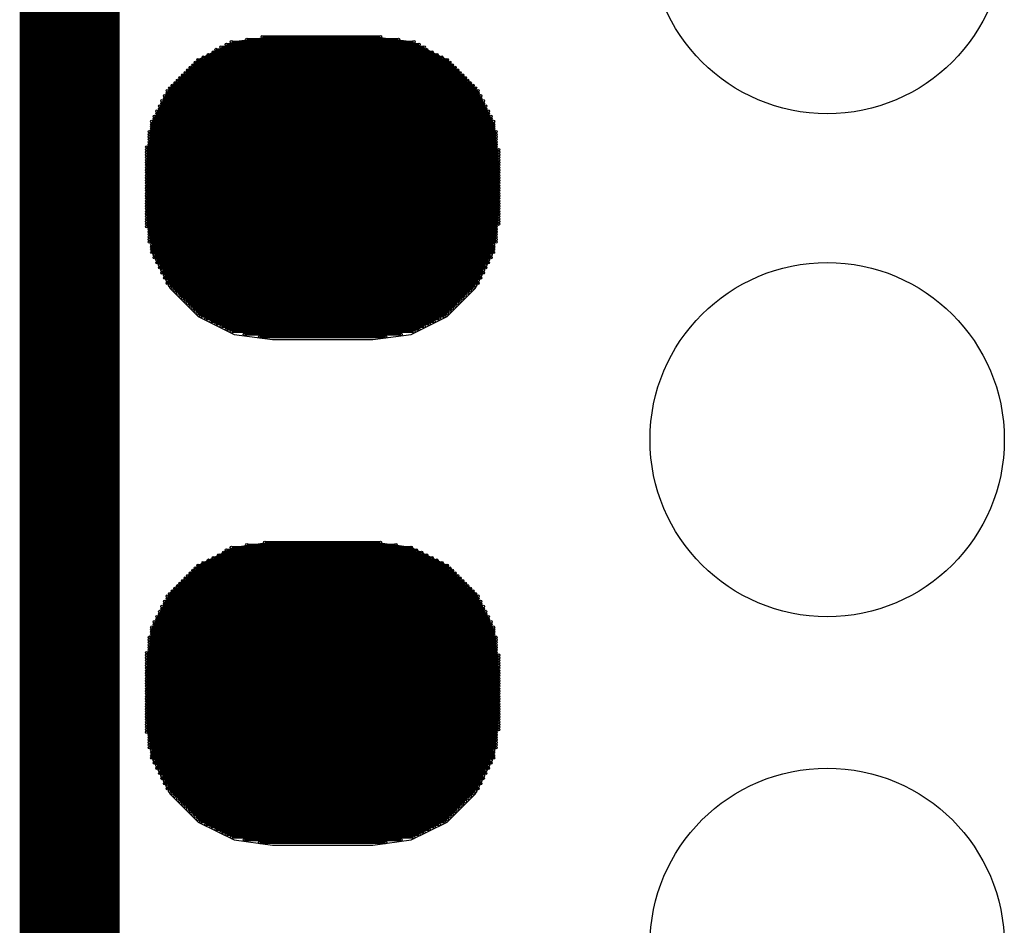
# Model space of a CAD drawing. Extents: x 0 to 126, y 0 to 22.
# Tile 14 of 60: x 10.547 to 11.521, y 10.558 to 11.455. Entities that reach past the tile are written whole.
import ezdxf

# ---------------------------------------------------------------- set-up
doc = ezdxf.new("R2010")
doc.units = 0
doc.layers.get('0').update_dxf_attribs({"linetype": 'CONTINUOUS'})
doc.layers.add('SEEEDSTUDIOXIAONRF52840V1_1_GTO', color=10, linetype='CONTINUOUS')
doc.layers.add('SEEEDSTUDIOXIAONRF52840V1_1_GTS', color=9, linetype='CONTINUOUS')

# ---------------------------------------------------------------- blocks, each defined once
blk = doc.blocks.new('ROUND_54')
blk.add_circle((0, 0), 0.17526)
blk = doc.blocks.new('ROUND_2')
blk.add_circle((0, 0), 0)
blk = doc.blocks.new('ROUND_1')
blk.add_circle((0, 0), 0.00127)

msp = doc.modelspace()

# ---------------------------------------------------------------- linework, layer by layer
at = {"layer": 'SEEEDSTUDIOXIAONRF52840V1_1_GTO', "const_width": 0.09906}
msp.add_lwpolyline([(10.59688, 6.03758), (10.59688, 13.03782)], dxfattribs=at)
at = {"layer": 'SEEEDSTUDIOXIAONRF52840V1_1_GTS'}
for points in [[(10.79754, 11.43762), (10.75944, 11.43254)], [(10.8966, 11.43762), (10.79754, 11.43762)], [(10.9347, 11.43254), (10.8966, 11.43762)], [(10.75944, 11.43254), (10.72388, 11.41476)], [(10.97026, 11.41476), (10.9347, 11.43254)], [(10.72388, 11.41476), (10.69594, 11.38682)], [(10.9982, 11.38682), (10.97026, 11.41476)], [(10.69594, 11.38682), (10.67816, 11.35126)], [(11.01598, 11.35126), (10.9982, 11.38682)], [(10.67816, 11.35126), (10.67308, 11.31316)], [(11.02106, 11.31316), (11.01598, 11.35126)], [(10.67308, 11.31316), (10.67308, 11.26236)], [(11.02106, 11.26236), (11.02106, 11.31316)], [(10.67308, 11.26236), (10.67816, 11.22426)], [(11.01598, 11.22426), (11.02106, 11.26236)], [(10.67816, 11.22426), (10.69594, 11.1887)], [(10.9982, 11.1887), (11.01598, 11.22426)], [(10.69594, 11.1887), (10.72388, 11.16076)], [(10.97026, 11.16076), (10.9982, 11.1887)], [(10.72388, 11.16076), (10.75944, 11.14298)], [(10.9347, 11.14298), (10.97026, 11.16076)], [(10.75944, 11.14298), (10.79754, 11.1379)], [(10.79754, 11.1379), (10.8966, 11.1379)], [(10.8966, 11.1379), (10.9347, 11.14298)], [(10.75944, 10.93216), (10.72388, 10.91438)], [(10.79754, 10.93724), (10.75944, 10.93216)], [(10.8966, 10.93724), (10.79754, 10.93724)], [(10.9347, 10.93216), (10.8966, 10.93724)], [(10.97026, 10.91438), (10.9347, 10.93216)], [(10.72388, 10.91438), (10.69594, 10.88644)], [(10.9982, 10.88644), (10.97026, 10.91438)], [(10.69594, 10.88644), (10.67816, 10.85088)], [(11.01598, 10.85088), (10.9982, 10.88644)], [(10.67816, 10.85088), (10.67308, 10.81278)], [(11.02106, 10.81278), (11.01598, 10.85088)], [(10.67308, 10.81278), (10.67308, 10.76198)], [(11.02106, 10.76198), (11.02106, 10.81278)], [(10.67308, 10.76198), (10.67816, 10.72388)], [(11.01598, 10.72388), (11.02106, 10.76198)], [(10.67816, 10.72388), (10.69594, 10.68832)], [(10.9982, 10.68832), (11.01598, 10.72388)], [(10.69594, 10.68832), (10.72388, 10.66038)], [(10.97026, 10.66038), (10.9982, 10.68832)], [(10.72388, 10.66038), (10.75944, 10.6426)], [(10.9347, 10.6426), (10.97026, 10.66038)], [(10.75944, 10.6426), (10.79754, 10.63752)], [(10.79754, 10.63752), (10.8966, 10.63752)], [(10.8966, 10.63752), (10.9347, 10.6426)]]:
    msp.add_lwpolyline(points, dxfattribs=at)
at = {"layer": 'SEEEDSTUDIOXIAONRF52840V1_1_GTS', "const_width": 0.00254}
for points in [[(10.922, 11.43508), (10.77214, 11.43508)], [(10.78738, 11.43762), (10.90422, 11.43762)], [(10.94994, 11.42492), (10.74166, 11.42492)], [(10.74674, 11.42746), (10.9474, 11.42746)], [(10.94232, 11.43), (10.75182, 11.43)], [(10.7569, 11.43254), (10.93724, 11.43254)], [(10.72896, 11.4173), (10.96518, 11.4173)], [(10.9601, 11.41984), (10.73404, 11.41984)], [(10.73912, 11.42238), (10.95502, 11.42238)], [(10.71626, 11.40714), (10.97788, 11.40714)], [(10.97534, 11.40968), (10.7188, 11.40968)], [(10.72134, 11.41222), (10.9728, 11.41222)], [(10.97026, 11.41476), (10.72388, 11.41476)], [(10.7061, 11.39698), (10.98804, 11.39698)], [(10.9855, 11.39952), (10.70864, 11.39952)], [(10.71118, 11.40206), (10.98296, 11.40206)], [(10.98042, 11.4046), (10.71372, 11.4046)], [(10.69594, 11.38682), (10.9982, 11.38682)], [(10.99566, 11.38936), (10.69848, 11.38936)], [(10.70102, 11.3919), (10.99312, 11.3919)], [(10.99058, 11.39444), (10.70356, 11.39444)], [(11.00328, 11.3792), (10.69086, 11.3792)], [(10.69086, 11.37666), (11.00328, 11.37666)], [(11.00074, 11.38428), (10.6934, 11.38428)], [(10.6934, 11.38174), (11.00074, 11.38174)], [(11.00836, 11.36904), (10.68578, 11.36904)], [(10.68578, 11.3665), (11.00836, 11.3665)], [(11.00582, 11.37412), (10.68832, 11.37412)], [(10.68832, 11.37158), (11.00582, 11.37158)], [(11.01344, 11.35888), (10.6807, 11.35888)], [(11.0109, 11.36396), (10.68324, 11.36396)], [(10.68324, 11.36142), (11.0109, 11.36142)], [(11.01598, 11.3538), (10.67816, 11.3538)], [(10.67816, 11.35126), (11.01598, 11.35126)], [(11.01598, 11.34872), (10.67816, 11.34872)], [(10.6807, 11.35634), (11.01344, 11.35634)], [(11.01852, 11.34364), (10.67562, 11.34364)], [(10.67562, 11.3411), (11.01852, 11.3411)], [(11.01852, 11.33856), (10.67562, 11.33856)], [(10.67816, 11.34618), (11.01598, 11.34618)], [(11.01852, 11.3284), (10.67308, 11.3284)], [(10.67562, 11.33602), (11.01852, 11.33602)], [(11.01852, 11.33348), (10.67562, 11.33348)], [(10.67562, 11.33094), (11.01852, 11.33094)], [(10.67308, 11.32586), (11.02106, 11.32586)], [(11.02106, 11.32332), (10.67308, 11.32332)], [(10.67308, 11.32078), (11.02106, 11.32078)], [(11.02106, 11.31824), (10.67308, 11.31824)], [(10.67308, 11.3157), (11.02106, 11.3157)], [(11.02106, 11.31316), (10.67308, 11.31316)], [(10.67308, 11.31062), (11.02106, 11.31062)], [(11.02106, 11.30808), (10.67308, 11.30808)], [(10.67308, 11.30554), (11.02106, 11.30554)], [(11.02106, 11.303), (10.67308, 11.303)], [(10.67308, 11.30046), (11.02106, 11.30046)], [(11.02106, 11.29792), (10.67308, 11.29792)], [(10.67308, 11.29538), (11.02106, 11.29538)], [(11.02106, 11.29284), (10.67308, 11.29284)], [(10.67308, 11.2903), (11.02106, 11.2903)], [(11.02106, 11.28776), (10.67308, 11.28776)], [(10.67308, 11.28522), (11.02106, 11.28522)], [(11.02106, 11.28268), (10.67308, 11.28268)], [(10.67308, 11.28014), (11.02106, 11.28014)], [(11.02106, 11.2776), (10.67308, 11.2776)], [(10.67308, 11.27506), (11.02106, 11.27506)], [(11.02106, 11.27252), (10.67308, 11.27252)], [(10.67308, 11.26998), (11.02106, 11.26998)], [(11.02106, 11.26744), (10.67308, 11.26744)], [(10.67308, 11.2649), (11.02106, 11.2649)], [(11.02106, 11.26236), (10.67308, 11.26236)], [(10.67308, 11.25982), (11.02106, 11.25982)], [(11.02106, 11.25728), (10.67308, 11.25728)], [(10.67308, 11.25474), (11.02106, 11.25474)], [(11.02106, 11.2522), (10.67308, 11.2522)], [(10.67308, 11.24966), (11.01852, 11.24966)], [(11.01852, 11.24712), (10.67562, 11.24712)], [(10.67562, 11.24458), (11.01852, 11.24458)], [(11.01852, 11.24204), (10.67562, 11.24204)], [(10.67562, 11.2395), (11.01852, 11.2395)], [(11.01852, 11.23696), (10.67562, 11.23696)], [(10.67562, 11.23442), (11.01852, 11.23442)], [(11.01598, 11.23188), (10.67816, 11.23188)], [(10.67816, 11.22934), (11.01598, 11.22934)], [(11.01598, 11.2268), (10.67816, 11.2268)], [(10.67816, 11.22426), (11.01598, 11.22426)], [(11.01344, 11.22172), (10.6807, 11.22172)], [(10.6807, 11.21918), (11.01344, 11.21918)], [(11.0109, 11.21664), (10.68324, 11.21664)], [(10.68324, 11.2141), (11.0109, 11.2141)], [(11.00836, 11.21156), (10.68578, 11.21156)], [(10.68578, 11.20902), (11.00836, 11.20902)], [(11.00582, 11.20648), (10.68832, 11.20648)], [(10.68832, 11.20394), (11.00582, 11.20394)], [(11.00328, 11.2014), (10.69086, 11.2014)], [(10.69086, 11.19886), (11.00328, 11.19886)], [(11.00074, 11.19632), (10.6934, 11.19632)], [(10.6934, 11.19378), (11.00074, 11.19378)], [(10.9982, 11.19124), (10.69594, 11.19124)], [(10.69848, 11.1887), (10.99566, 11.1887)], [(10.99312, 11.18616), (10.70102, 11.18616)], [(10.70356, 11.18362), (10.99058, 11.18362)], [(10.98804, 11.18108), (10.7061, 11.18108)], [(10.70864, 11.17854), (10.9855, 11.17854)], [(10.98296, 11.176), (10.71118, 11.176)], [(10.71372, 11.17346), (10.98042, 11.17346)], [(10.97788, 11.17092), (10.71626, 11.17092)], [(10.7188, 11.16838), (10.97534, 11.16838)], [(10.9728, 11.16584), (10.72134, 11.16584)], [(10.72388, 11.1633), (10.97026, 11.1633)], [(10.96772, 11.16076), (10.72642, 11.16076)], [(10.7315, 11.15822), (10.96264, 11.15822)], [(10.95756, 11.15568), (10.73658, 11.15568)], [(10.74166, 11.15314), (10.95248, 11.15314)], [(10.9474, 11.1506), (10.74674, 11.1506)], [(10.75182, 11.14806), (10.94232, 11.14806)], [(10.93724, 11.14552), (10.7569, 11.14552)], [(10.7696, 11.14298), (10.92454, 11.14298)], [(10.9093, 11.14044), (10.78484, 11.14044)], [(10.93978, 10.92962), (10.75182, 10.92962)], [(10.7569, 10.93216), (10.9347, 10.93216)], [(10.91946, 10.9347), (10.77214, 10.9347)], [(10.78992, 10.93724), (10.90422, 10.93724)], [(10.9601, 10.91946), (10.73404, 10.91946)], [(10.73912, 10.922), (10.95502, 10.922)], [(10.94994, 10.92454), (10.7442, 10.92454)], [(10.74928, 10.92708), (10.94486, 10.92708)], [(10.97534, 10.9093), (10.7188, 10.9093)], [(10.72134, 10.91184), (10.9728, 10.91184)], [(10.97026, 10.91438), (10.72388, 10.91438)], [(10.72896, 10.91692), (10.96518, 10.91692)], [(10.9855, 10.89914), (10.70864, 10.89914)], [(10.71118, 10.90168), (10.98296, 10.90168)], [(10.98042, 10.90422), (10.71372, 10.90422)], [(10.71626, 10.90676), (10.97788, 10.90676)], [(10.70102, 10.89152), (10.99312, 10.89152)], [(10.99058, 10.89406), (10.70356, 10.89406)], [(10.7061, 10.8966), (10.98804, 10.8966)], [(11.00074, 10.8839), (10.6934, 10.8839)], [(10.6934, 10.88136), (11.00074, 10.88136)], [(10.69594, 10.88644), (10.9982, 10.88644)], [(10.99566, 10.88898), (10.69848, 10.88898)], [(11.00582, 10.87374), (10.68832, 10.87374)], [(10.68832, 10.8712), (11.00582, 10.8712)], [(11.00328, 10.87882), (10.69086, 10.87882)], [(10.69086, 10.87628), (11.00328, 10.87628)], [(11.0109, 10.86358), (10.68324, 10.86358)], [(10.68324, 10.86104), (11.0109, 10.86104)], [(11.00836, 10.86866), (10.68578, 10.86866)], [(10.68578, 10.86612), (11.00836, 10.86612)], [(11.01598, 10.85342), (10.67816, 10.85342)], [(10.67816, 10.85088), (11.01598, 10.85088)], [(11.01344, 10.8585), (10.6807, 10.8585)], [(10.6807, 10.85596), (11.01344, 10.85596)], [(11.01852, 10.84326), (10.67562, 10.84326)], [(10.67562, 10.84072), (11.01852, 10.84072)], [(11.01598, 10.84834), (10.67816, 10.84834)], [(10.67816, 10.8458), (11.01598, 10.8458)], [(11.01852, 10.83818), (10.67562, 10.83818)], [(10.67562, 10.83564), (11.01852, 10.83564)], [(11.01852, 10.8331), (10.67562, 10.8331)], [(11.01852, 10.82802), (10.67308, 10.82802)], [(10.67308, 10.82548), (11.02106, 10.82548)], [(11.02106, 10.82294), (10.67308, 10.82294)], [(10.67562, 10.83056), (11.01852, 10.83056)], [(10.67308, 10.8204), (11.02106, 10.8204)], [(11.02106, 10.81786), (10.67308, 10.81786)], [(10.67308, 10.81532), (11.02106, 10.81532)], [(11.02106, 10.81278), (10.67308, 10.81278)], [(10.67308, 10.81024), (11.02106, 10.81024)], [(11.02106, 10.8077), (10.67308, 10.8077)], [(10.67308, 10.80516), (11.02106, 10.80516)], [(11.02106, 10.80262), (10.67308, 10.80262)], [(10.67308, 10.80008), (11.02106, 10.80008)], [(11.02106, 10.79754), (10.67308, 10.79754)], [(10.67308, 10.795), (11.02106, 10.795)], [(11.02106, 10.79246), (10.67308, 10.79246)], [(10.67308, 10.78992), (11.02106, 10.78992)], [(11.02106, 10.78738), (10.67308, 10.78738)], [(10.67308, 10.78484), (11.02106, 10.78484)], [(11.02106, 10.7823), (10.67308, 10.7823)], [(10.67308, 10.77976), (11.02106, 10.77976)], [(11.02106, 10.77722), (10.67308, 10.77722)], [(10.67308, 10.77468), (11.02106, 10.77468)], [(11.02106, 10.77214), (10.67308, 10.77214)], [(10.67308, 10.7696), (11.02106, 10.7696)], [(11.02106, 10.76706), (10.67308, 10.76706)], [(10.67308, 10.76452), (11.02106, 10.76452)], [(11.02106, 10.76198), (10.67308, 10.76198)], [(10.67308, 10.75944), (11.02106, 10.75944)], [(11.02106, 10.7569), (10.67308, 10.7569)], [(10.67308, 10.75436), (11.02106, 10.75436)], [(11.02106, 10.75182), (10.67308, 10.75182)], [(10.67308, 10.74928), (11.01852, 10.74928)], [(11.01852, 10.74674), (10.67562, 10.74674)], [(10.67562, 10.7442), (11.01852, 10.7442)], [(11.01852, 10.74166), (10.67562, 10.74166)], [(10.67562, 10.73912), (11.01852, 10.73912)], [(11.01852, 10.73658), (10.67562, 10.73658)], [(10.67562, 10.73404), (11.01852, 10.73404)], [(11.01598, 10.7315), (10.67816, 10.7315)], [(10.67816, 10.72896), (11.01598, 10.72896)], [(11.01598, 10.72642), (10.67816, 10.72642)], [(10.67816, 10.72388), (11.01598, 10.72388)], [(11.01344, 10.72134), (10.6807, 10.72134)], [(10.6807, 10.7188), (11.01344, 10.7188)], [(11.0109, 10.71626), (10.68324, 10.71626)], [(10.68324, 10.71372), (11.0109, 10.71372)], [(11.00836, 10.71118), (10.68578, 10.71118)], [(10.68578, 10.70864), (11.00836, 10.70864)], [(11.00582, 10.7061), (10.68832, 10.7061)], [(10.68832, 10.70356), (11.00582, 10.70356)], [(11.00328, 10.70102), (10.69086, 10.70102)], [(10.69086, 10.69848), (11.00328, 10.69848)], [(11.00074, 10.69594), (10.6934, 10.69594)], [(10.6934, 10.6934), (11.00074, 10.6934)], [(10.9982, 10.69086), (10.69594, 10.69086)], [(10.69848, 10.68832), (10.99566, 10.68832)], [(10.99312, 10.68578), (10.70102, 10.68578)], [(10.70356, 10.68324), (10.99058, 10.68324)], [(10.98804, 10.6807), (10.7061, 10.6807)], [(10.70864, 10.67816), (10.9855, 10.67816)], [(10.98296, 10.67562), (10.71118, 10.67562)], [(10.71372, 10.67308), (10.98042, 10.67308)], [(10.97788, 10.67054), (10.71626, 10.67054)], [(10.7188, 10.668), (10.97534, 10.668)], [(10.9728, 10.66546), (10.72134, 10.66546)], [(10.72388, 10.66292), (10.97026, 10.66292)], [(10.96772, 10.66038), (10.72642, 10.66038)], [(10.7315, 10.65784), (10.96264, 10.65784)], [(10.95756, 10.6553), (10.73658, 10.6553)], [(10.74166, 10.65276), (10.95248, 10.65276)], [(10.9474, 10.65022), (10.74674, 10.65022)], [(10.75182, 10.64768), (10.94232, 10.64768)], [(10.93724, 10.64514), (10.7569, 10.64514)], [(10.7696, 10.6426), (10.92454, 10.6426)], [(10.9093, 10.64006), (10.78484, 10.64006)]]:
    msp.add_lwpolyline(points, dxfattribs=at)

# ---------------------------------------------------------------- block references
at = {"layer": 'SEEEDSTUDIOXIAONRF52840V1_1_GTS'}
for name, p in [('ROUND_54', (11.34618, 11.53668)), ('ROUND_2', (10.8966, 11.43762)), ('ROUND_2', (10.79754, 11.43762)), ('ROUND_1', (10.77214, 11.43508)), ('ROUND_1', (10.78738, 11.43762)), ('ROUND_1', (10.90422, 11.43762)), ('ROUND_1', (10.922, 11.43508)), ('ROUND_2', (10.9347, 11.43254)), ('ROUND_2', (10.75944, 11.43254)), ('ROUND_1', (10.74166, 11.42492)), ('ROUND_1', (10.74674, 11.42746)), ('ROUND_1', (10.75182, 11.43)), ('ROUND_1', (10.7569, 11.43254)), ('ROUND_1', (10.93724, 11.43254)), ('ROUND_1', (10.94232, 11.43)), ('ROUND_1', (10.9474, 11.42746)), ('ROUND_1', (10.94994, 11.42492)), ('ROUND_1', (10.72896, 11.4173)), ('ROUND_1', (10.73404, 11.41984)), ('ROUND_1', (10.73912, 11.42238)), ('ROUND_1', (10.95502, 11.42238)), ('ROUND_1', (10.9601, 11.41984)), ('ROUND_1', (10.96518, 11.4173)), ('ROUND_2', (10.97026, 11.41476)), ('ROUND_2', (10.72388, 11.41476)), ('ROUND_1', (10.71626, 11.40714)), ('ROUND_1', (10.7188, 11.40968)), ('ROUND_1', (10.72134, 11.41222)), ('ROUND_1', (10.72388, 11.41476)), ('ROUND_1', (10.97026, 11.41476)), ('ROUND_1', (10.9728, 11.41222)), ('ROUND_1', (10.97534, 11.40968)), ('ROUND_1', (10.97788, 11.40714)), ('ROUND_1', (10.7061, 11.39698)), ('ROUND_1', (10.70864, 11.39952)), ('ROUND_1', (10.71118, 11.40206)), ('ROUND_1', (10.71372, 11.4046)), ('ROUND_1', (10.98042, 11.4046)), ('ROUND_1', (10.98296, 11.40206)), ('ROUND_1', (10.9855, 11.39952)), ('ROUND_1', (10.98804, 11.39698)), ('ROUND_1', (10.69594, 11.38682)), ('ROUND_1', (10.69848, 11.38936)), ('ROUND_1', (10.70102, 11.3919)), ('ROUND_1', (10.70356, 11.39444)), ('ROUND_1', (10.99058, 11.39444)), ('ROUND_1', (10.99312, 11.3919)), ('ROUND_1', (10.99566, 11.38936)), ('ROUND_1', (10.9982, 11.38682)), ('ROUND_2', (10.9982, 11.38682)), ('ROUND_2', (10.69594, 11.38682)), ('ROUND_1', (10.69086, 11.3792)), ('ROUND_1', (10.69086, 11.37666)), ('ROUND_1', (10.6934, 11.38428)), ('ROUND_1', (10.6934, 11.38174)), ('ROUND_1', (11.00074, 11.38428)), ('ROUND_1', (11.00074, 11.38174)), ('ROUND_1', (11.00328, 11.3792)), ('ROUND_1', (11.00328, 11.37666)), ('ROUND_1', (10.68578, 11.36904)), ('ROUND_1', (10.68578, 11.3665)), ('ROUND_1', (10.68832, 11.37412)), ('ROUND_1', (10.68832, 11.37158)), ('ROUND_1', (11.00582, 11.37412)), ('ROUND_1', (11.00582, 11.37158)), ('ROUND_1', (11.00836, 11.36904)), ('ROUND_1', (11.00836, 11.3665)), ('ROUND_1', (10.6807, 11.35888)), ('ROUND_1', (10.68324, 11.36396)), ('ROUND_1', (10.68324, 11.36142)), ('ROUND_1', (11.0109, 11.36396)), ('ROUND_1', (11.0109, 11.36142)), ('ROUND_1', (11.01344, 11.35888)), ('ROUND_2', (11.01598, 11.35126)), ('ROUND_2', (10.67816, 11.35126)), ('ROUND_1', (10.67816, 11.3538)), ('ROUND_1', (10.67816, 11.35126)), ('ROUND_1', (10.67816, 11.34872)), ('ROUND_1', (10.6807, 11.35634)), ('ROUND_1', (11.01344, 11.35634)), ('ROUND_1', (11.01598, 11.3538)), ('ROUND_1', (11.01598, 11.35126)), ('ROUND_1', (11.01598, 11.34872)), ('ROUND_1', (10.67562, 11.34364)), ('ROUND_1', (10.67562, 11.3411)), ('ROUND_1', (10.67562, 11.33856)), ('ROUND_1', (10.67816, 11.34618)), ('ROUND_1', (11.01598, 11.34618)), ('ROUND_1', (11.01852, 11.34364)), ('ROUND_1', (11.01852, 11.3411)), ('ROUND_1', (11.01852, 11.33856)), ('ROUND_1', (10.67308, 11.3284)), ('ROUND_1', (10.67562, 11.33602)), ('ROUND_1', (10.67562, 11.33348)), ('ROUND_1', (10.67562, 11.33094)), ('ROUND_1', (11.01852, 11.33602)), ('ROUND_1', (11.01852, 11.33348)), ('ROUND_1', (11.01852, 11.33094)), ('ROUND_1', (11.01852, 11.3284)), ('ROUND_1', (10.67308, 11.32586)), ('ROUND_1', (10.67308, 11.32332)), ('ROUND_1', (10.67308, 11.32078)), ('ROUND_1', (10.67308, 11.31824)), ('ROUND_1', (11.02106, 11.32586)), ('ROUND_1', (11.02106, 11.32332)), ('ROUND_1', (11.02106, 11.32078)), ('ROUND_1', (11.02106, 11.31824)), ('ROUND_2', (11.02106, 11.31316)), ('ROUND_2', (10.67308, 11.31316)), ('ROUND_1', (10.67308, 11.3157)), ('ROUND_1', (10.67308, 11.31316)), ('ROUND_1', (10.67308, 11.31062)), ('ROUND_1', (10.67308, 11.30808)), ('ROUND_1', (11.02106, 11.3157)), ('ROUND_1', (11.02106, 11.31316)), ('ROUND_1', (11.02106, 11.31062)), ('ROUND_1', (11.02106, 11.30808)), ('ROUND_1', (10.67308, 11.30554)), ('ROUND_1', (10.67308, 11.303)), ('ROUND_1', (10.67308, 11.30046)), ('ROUND_1', (11.02106, 11.30554)), ('ROUND_1', (11.02106, 11.303)), ('ROUND_1', (11.02106, 11.30046)), ('ROUND_1', (10.67308, 11.29792)), ('ROUND_1', (10.67308, 11.29538)), ('ROUND_1', (10.67308, 11.29284)), ('ROUND_1', (10.67308, 11.2903)), ('ROUND_1', (11.02106, 11.29792)), ('ROUND_1', (11.02106, 11.29538)), ('ROUND_1', (11.02106, 11.29284)), ('ROUND_1', (11.02106, 11.2903)), ('ROUND_1', (10.67308, 11.28776)), ('ROUND_1', (10.67308, 11.28522)), ('ROUND_1', (10.67308, 11.28268)), ('ROUND_1', (10.67308, 11.28014)), ('ROUND_1', (11.02106, 11.28776)), ('ROUND_1', (11.02106, 11.28522)), ('ROUND_1', (11.02106, 11.28268)), ('ROUND_1', (11.02106, 11.28014)), ('ROUND_1', (10.67308, 11.2776)), ('ROUND_1', (10.67308, 11.27506)), ('ROUND_1', (10.67308, 11.27252)), ('ROUND_1', (10.67308, 11.26998)), ('ROUND_1', (11.02106, 11.2776)), ('ROUND_1', (11.02106, 11.27506)), ('ROUND_1', (11.02106, 11.27252)), ('ROUND_1', (11.02106, 11.26998)), ('ROUND_2', (11.02106, 11.26236)), ('ROUND_2', (10.67308, 11.26236)), ('ROUND_1', (10.67308, 11.26744)), ('ROUND_1', (10.67308, 11.2649)), ('ROUND_1', (10.67308, 11.26236)), ('ROUND_1', (10.67308, 11.25982)), ('ROUND_1', (11.02106, 11.26744)), ('ROUND_1', (11.02106, 11.2649)), ('ROUND_1', (11.02106, 11.26236)), ('ROUND_1', (11.02106, 11.25982)), ('ROUND_1', (10.67308, 11.25728)), ('ROUND_1', (10.67308, 11.25474)), ('ROUND_1', (10.67308, 11.2522)), ('ROUND_1', (10.67308, 11.24966)), ('ROUND_1', (11.01852, 11.24966)), ('ROUND_1', (11.02106, 11.25728)), ('ROUND_1', (11.02106, 11.25474)), ('ROUND_1', (11.02106, 11.2522)), ('ROUND_1', (10.67562, 11.24712)), ('ROUND_1', (10.67562, 11.24458)), ('ROUND_1', (10.67562, 11.24204)), ('ROUND_1', (11.01852, 11.24712)), ('ROUND_1', (11.01852, 11.24458)), ('ROUND_1', (11.01852, 11.24204)), ('ROUND_1', (10.67562, 11.2395)), ('ROUND_1', (10.67562, 11.23696)), ('ROUND_1', (10.67562, 11.23442)), ('ROUND_1', (10.67816, 11.23188)), ('ROUND_1', (11.01598, 11.23188)), ('ROUND_1', (11.01852, 11.2395)), ('ROUND_1', (11.01852, 11.23696)), ('ROUND_1', (11.01852, 11.23442)), ('ROUND_2', (11.01598, 11.22426)), ('ROUND_2', (10.67816, 11.22426)), ('ROUND_1', (10.67816, 11.22934)), ('ROUND_1', (10.67816, 11.2268)), ('ROUND_1', (10.67816, 11.22426)), ('ROUND_1', (10.6807, 11.22172)), ('ROUND_1', (11.01344, 11.22172)), ('ROUND_1', (11.01598, 11.22934)), ('ROUND_1', (11.01598, 11.2268)), ('ROUND_1', (11.01598, 11.22426)), ('ROUND_1', (10.6807, 11.21918)), ('ROUND_1', (10.68324, 11.21664)), ('ROUND_1', (10.68324, 11.2141)), ('ROUND_1', (10.68578, 11.21156)), ('ROUND_1', (11.00836, 11.21156)), ('ROUND_1', (11.0109, 11.21664)), ('ROUND_1', (11.0109, 11.2141)), ('ROUND_1', (11.01344, 11.21918)), ('ROUND_54', (11.34618, 11.03884)), ('ROUND_1', (10.68578, 11.20902)), ('ROUND_1', (10.68832, 11.20648)), ('ROUND_1', (10.68832, 11.20394)), ('ROUND_1', (10.69086, 11.2014)), ('ROUND_1', (11.00328, 11.2014)), ('ROUND_1', (11.00582, 11.20648)), ('ROUND_1', (11.00582, 11.20394)), ('ROUND_1', (11.00836, 11.20902)), ('ROUND_1', (10.69086, 11.19886)), ('ROUND_1', (10.6934, 11.19632)), ('ROUND_1', (10.6934, 11.19378)), ('ROUND_1', (10.69594, 11.19124)), ('ROUND_1', (10.9982, 11.19124)), ('ROUND_1', (11.00074, 11.19632)), ('ROUND_1', (11.00074, 11.19378)), ('ROUND_1', (11.00328, 11.19886)), ('ROUND_2', (10.9982, 11.1887)), ('ROUND_2', (10.69594, 11.1887)), ('ROUND_1', (10.69848, 11.1887)), ('ROUND_1', (10.70102, 11.18616)), ('ROUND_1', (10.70356, 11.18362)), ('ROUND_1', (10.99058, 11.18362)), ('ROUND_1', (10.99312, 11.18616)), ('ROUND_1', (10.99566, 11.1887)), ('ROUND_1', (10.7061, 11.18108)), ('ROUND_1', (10.70864, 11.17854)), ('ROUND_1', (10.71118, 11.176)), ('ROUND_1', (10.71372, 11.17346)), ('ROUND_1', (10.98042, 11.17346)), ('ROUND_1', (10.98296, 11.176)), ('ROUND_1', (10.9855, 11.17854)), ('ROUND_1', (10.98804, 11.18108)), ('ROUND_1', (10.71626, 11.17092)), ('ROUND_1', (10.7188, 11.16838)), ('ROUND_1', (10.72134, 11.16584)), ('ROUND_1', (10.72388, 11.1633)), ('ROUND_1', (10.97026, 11.1633)), ('ROUND_1', (10.9728, 11.16584)), ('ROUND_1', (10.97534, 11.16838)), ('ROUND_1', (10.97788, 11.17092)), ('ROUND_2', (10.97026, 11.16076)), ('ROUND_2', (10.72388, 11.16076)), ('ROUND_1', (10.72642, 11.16076)), ('ROUND_1', (10.7315, 11.15822)), ('ROUND_1', (10.73658, 11.15568)), ('ROUND_1', (10.74166, 11.15314)), ('ROUND_1', (10.95248, 11.15314)), ('ROUND_1', (10.95756, 11.15568)), ('ROUND_1', (10.96264, 11.15822)), ('ROUND_1', (10.96772, 11.16076)), ('ROUND_1', (10.74674, 11.1506)), ('ROUND_1', (10.75182, 11.14806)), ('ROUND_1', (10.7569, 11.14552)), ('ROUND_1', (10.7696, 11.14298)), ('ROUND_1', (10.92454, 11.14298)), ('ROUND_1', (10.93724, 11.14552)), ('ROUND_1', (10.94232, 11.14806)), ('ROUND_1', (10.9474, 11.1506)), ('ROUND_2', (10.9347, 11.14298)), ('ROUND_2', (10.75944, 11.14298)), ('ROUND_2', (10.8966, 11.1379)), ('ROUND_2', (10.79754, 11.1379)), ('ROUND_2', (10.8966, 11.1379)), ('ROUND_1', (10.78484, 11.14044)), ('ROUND_1', (10.9093, 11.14044)), ('ROUND_2', (10.8966, 10.93724)), ('ROUND_2', (10.79754, 10.93724)), ('ROUND_2', (10.9347, 10.93216)), ('ROUND_2', (10.75944, 10.93216)), ('ROUND_1', (10.75182, 10.92962)), ('ROUND_1', (10.7569, 10.93216)), ('ROUND_1', (10.77214, 10.9347)), ('ROUND_1', (10.78992, 10.93724)), ('ROUND_1', (10.90422, 10.93724)), ('ROUND_1', (10.91946, 10.9347)), ('ROUND_1', (10.9347, 10.93216)), ('ROUND_1', (10.93978, 10.92962)), ('ROUND_1', (10.73404, 10.91946)), ('ROUND_1', (10.73912, 10.922)), ('ROUND_1', (10.7442, 10.92454)), ('ROUND_1', (10.74928, 10.92708)), ('ROUND_1', (10.94486, 10.92708)), ('ROUND_1', (10.94994, 10.92454)), ('ROUND_1', (10.95502, 10.922)), ('ROUND_1', (10.9601, 10.91946)), ('ROUND_2', (10.97026, 10.91438)), ('ROUND_2', (10.72388, 10.91438)), ('ROUND_1', (10.7188, 10.9093)), ('ROUND_1', (10.72134, 10.91184)), ('ROUND_1', (10.72388, 10.91438)), ('ROUND_1', (10.72896, 10.91692)), ('ROUND_1', (10.96518, 10.91692)), ('ROUND_1', (10.97026, 10.91438)), ('ROUND_1', (10.9728, 10.91184)), ('ROUND_1', (10.97534, 10.9093)), ('ROUND_1', (10.70864, 10.89914)), ('ROUND_1', (10.71118, 10.90168)), ('ROUND_1', (10.71372, 10.90422)), ('ROUND_1', (10.71626, 10.90676)), ('ROUND_1', (10.97788, 10.90676)), ('ROUND_1', (10.98042, 10.90422)), ('ROUND_1', (10.98296, 10.90168)), ('ROUND_1', (10.9855, 10.89914)), ('ROUND_1', (10.70102, 10.89152)), ('ROUND_1', (10.70356, 10.89406)), ('ROUND_1', (10.7061, 10.8966)), ('ROUND_1', (10.98804, 10.8966)), ('ROUND_1', (10.99058, 10.89406)), ('ROUND_1', (10.99312, 10.89152)), ('ROUND_2', (10.9982, 10.88644)), ('ROUND_2', (10.69594, 10.88644)), ('ROUND_1', (10.6934, 10.8839)), ('ROUND_1', (10.6934, 10.88136)), ('ROUND_1', (10.69594, 10.88644)), ('ROUND_1', (10.69848, 10.88898)), ('ROUND_1', (10.99566, 10.88898)), ('ROUND_1', (10.9982, 10.88644)), ('ROUND_1', (11.00074, 10.8839)), ('ROUND_1', (11.00074, 10.88136)), ('ROUND_1', (10.68832, 10.87374)), ('ROUND_1', (10.68832, 10.8712)), ('ROUND_1', (10.69086, 10.87882)), ('ROUND_1', (10.69086, 10.87628)), ('ROUND_1', (11.00328, 10.87882)), ('ROUND_1', (11.00328, 10.87628)), ('ROUND_1', (11.00582, 10.87374)), ('ROUND_1', (11.00582, 10.8712)), ('ROUND_1', (10.68324, 10.86358)), ('ROUND_1', (10.68324, 10.86104)), ('ROUND_1', (10.68578, 10.86866)), ('ROUND_1', (10.68578, 10.86612)), ('ROUND_1', (11.00836, 10.86866)), ('ROUND_1', (11.00836, 10.86612)), ('ROUND_1', (11.0109, 10.86358)), ('ROUND_1', (11.0109, 10.86104)), ('ROUND_1', (10.67816, 10.85342)), ('ROUND_1', (10.67816, 10.85088)), ('ROUND_1', (10.6807, 10.8585)), ('ROUND_1', (10.6807, 10.85596)), ('ROUND_1', (11.01344, 10.8585)), ('ROUND_1', (11.01344, 10.85596)), ('ROUND_1', (11.01598, 10.85342)), ('ROUND_1', (11.01598, 10.85088)), ('ROUND_2', (11.01598, 10.85088)), ('ROUND_2', (10.67816, 10.85088)), ('ROUND_1', (10.67562, 10.84326)), ('ROUND_1', (10.67562, 10.84072)), ('ROUND_1', (10.67816, 10.84834)), ('ROUND_1', (10.67816, 10.8458)), ('ROUND_1', (11.01598, 10.84834)), ('ROUND_1', (11.01598, 10.8458)), ('ROUND_1', (11.01852, 10.84326)), ('ROUND_1', (11.01852, 10.84072)), ('ROUND_1', (10.67562, 10.83818)), ('ROUND_1', (10.67562, 10.83564)), ('ROUND_1', (10.67562, 10.8331)), ('ROUND_1', (11.01852, 10.83818)), ('ROUND_1', (11.01852, 10.83564)), ('ROUND_1', (11.01852, 10.8331)), ('ROUND_1', (10.67308, 10.82802)), ('ROUND_1', (10.67308, 10.82548)), ('ROUND_1', (10.67308, 10.82294)), ('ROUND_1', (10.67562, 10.83056)), ('ROUND_1', (11.01852, 10.83056)), ('ROUND_1', (11.01852, 10.82802)), ('ROUND_1', (11.02106, 10.82548)), ('ROUND_1', (11.02106, 10.82294)), ('ROUND_2', (11.02106, 10.81278)), ('ROUND_2', (10.67308, 10.81278)), ('ROUND_1', (10.67308, 10.8204)), ('ROUND_1', (10.67308, 10.81786)), ('ROUND_1', (10.67308, 10.81532)), ('ROUND_1', (10.67308, 10.81278)), ('ROUND_1', (11.02106, 10.8204)), ('ROUND_1', (11.02106, 10.81786)), ('ROUND_1', (11.02106, 10.81532)), ('ROUND_1', (11.02106, 10.81278)), ('ROUND_1', (10.67308, 10.81024)), ('ROUND_1', (10.67308, 10.8077)), ('ROUND_1', (10.67308, 10.80516)), ('ROUND_1', (10.67308, 10.80262)), ('ROUND_1', (11.02106, 10.81024)), ('ROUND_1', (11.02106, 10.8077)), ('ROUND_1', (11.02106, 10.80516)), ('ROUND_1', (11.02106, 10.80262)), ('ROUND_1', (10.67308, 10.80008)), ('ROUND_1', (10.67308, 10.79754)), ('ROUND_1', (10.67308, 10.795)), ('ROUND_1', (10.67308, 10.79246)), ('ROUND_1', (11.02106, 10.80008)), ('ROUND_1', (11.02106, 10.79754)), ('ROUND_1', (11.02106, 10.795)), ('ROUND_1', (11.02106, 10.79246)), ('ROUND_1', (10.67308, 10.78992)), ('ROUND_1', (10.67308, 10.78738)), ('ROUND_1', (10.67308, 10.78484)), ('ROUND_1', (10.67308, 10.7823)), ('ROUND_1', (11.02106, 10.78992)), ('ROUND_1', (11.02106, 10.78738)), ('ROUND_1', (11.02106, 10.78484)), ('ROUND_1', (11.02106, 10.7823)), ('ROUND_1', (10.67308, 10.77976)), ('ROUND_1', (10.67308, 10.77722)), ('ROUND_1', (10.67308, 10.77468)), ('ROUND_1', (11.02106, 10.77976)), ('ROUND_1', (11.02106, 10.77722)), ('ROUND_1', (11.02106, 10.77468)), ('ROUND_1', (10.67308, 10.77214)), ('ROUND_1', (10.67308, 10.7696)), ('ROUND_1', (10.67308, 10.76706)), ('ROUND_1', (10.67308, 10.76452)), ('ROUND_1', (11.02106, 10.77214)), ('ROUND_1', (11.02106, 10.7696)), ('ROUND_1', (11.02106, 10.76706)), ('ROUND_1', (11.02106, 10.76452)), ('ROUND_2', (11.02106, 10.76198)), ('ROUND_2', (10.67308, 10.76198)), ('ROUND_1', (10.67308, 10.76198)), ('ROUND_1', (10.67308, 10.75944)), ('ROUND_1', (10.67308, 10.7569)), ('ROUND_1', (10.67308, 10.75436)), ('ROUND_1', (11.02106, 10.76198)), ('ROUND_1', (11.02106, 10.75944)), ('ROUND_1', (11.02106, 10.7569)), ('ROUND_1', (11.02106, 10.75436)), ('ROUND_1', (10.67308, 10.75182)), ('ROUND_1', (10.67308, 10.74928)), ('ROUND_1', (10.67562, 10.74674)), ('ROUND_1', (10.67562, 10.7442)), ('ROUND_1', (11.01852, 10.74928)), ('ROUND_1', (11.01852, 10.74674)), ('ROUND_1', (11.01852, 10.7442)), ('ROUND_1', (11.02106, 10.75182)), ('ROUND_1', (10.67562, 10.74166)), ('ROUND_1', (10.67562, 10.73912)), ('ROUND_1', (10.67562, 10.73658)), ('ROUND_1', (10.67562, 10.73404)), ('ROUND_1', (11.01852, 10.74166)), ('ROUND_1', (11.01852, 10.73912)), ('ROUND_1', (11.01852, 10.73658)), ('ROUND_1', (11.01852, 10.73404)), ('ROUND_1', (10.67816, 10.7315)), ('ROUND_1', (10.67816, 10.72896)), ('ROUND_1', (10.67816, 10.72642)), ('ROUND_1', (10.67816, 10.72388)), ('ROUND_1', (11.01598, 10.7315)), ('ROUND_1', (11.01598, 10.72896)), ('ROUND_1', (11.01598, 10.72642)), ('ROUND_1', (11.01598, 10.72388)), ('ROUND_2', (11.01598, 10.72388)), ('ROUND_2', (10.67816, 10.72388)), ('ROUND_1', (10.6807, 10.72134)), ('ROUND_1', (10.6807, 10.7188)), ('ROUND_1', (10.68324, 10.71626)), ('ROUND_1', (11.0109, 10.71626)), ('ROUND_1', (11.01344, 10.72134)), ('ROUND_1', (11.01344, 10.7188)), ('ROUND_1', (10.68324, 10.71372)), ('ROUND_1', (10.68578, 10.71118)), ('ROUND_1', (10.68578, 10.70864)), ('ROUND_1', (10.68832, 10.7061)), ('ROUND_1', (11.00582, 10.7061)), ('ROUND_1', (11.00836, 10.71118)), ('ROUND_1', (11.00836, 10.70864)), ('ROUND_1', (11.0109, 10.71372)), ('ROUND_54', (11.34618, 10.53846)), ('ROUND_1', (10.68832, 10.70356)), ('ROUND_1', (10.69086, 10.70102)), ('ROUND_1', (10.69086, 10.69848)), ('ROUND_1', (10.6934, 10.69594)), ('ROUND_1', (11.00074, 10.69594)), ('ROUND_1', (11.00328, 10.70102)), ('ROUND_1', (11.00328, 10.69848)), ('ROUND_1', (11.00582, 10.70356)), ('ROUND_2', (10.9982, 10.68832)), ('ROUND_2', (10.69594, 10.68832)), ('ROUND_1', (10.6934, 10.6934)), ('ROUND_1', (10.69594, 10.69086)), ('ROUND_1', (10.69848, 10.68832)), ('ROUND_1', (10.70102, 10.68578)), ('ROUND_1', (10.99312, 10.68578)), ('ROUND_1', (10.99566, 10.68832)), ('ROUND_1', (10.9982, 10.69086)), ('ROUND_1', (11.00074, 10.6934)), ('ROUND_1', (10.70356, 10.68324)), ('ROUND_1', (10.7061, 10.6807)), ('ROUND_1', (10.70864, 10.67816)), ('ROUND_1', (10.71118, 10.67562)), ('ROUND_1', (10.98296, 10.67562)), ('ROUND_1', (10.9855, 10.67816)), ('ROUND_1', (10.98804, 10.6807)), ('ROUND_1', (10.99058, 10.68324)), ('ROUND_1', (10.71372, 10.67308)), ('ROUND_1', (10.71626, 10.67054)), ('ROUND_1', (10.7188, 10.668)), ('ROUND_1', (10.72134, 10.66546)), ('ROUND_1', (10.9728, 10.66546)), ('ROUND_1', (10.97534, 10.668)), ('ROUND_1', (10.97788, 10.67054)), ('ROUND_1', (10.98042, 10.67308)), ('ROUND_2', (10.97026, 10.66038)), ('ROUND_2', (10.72388, 10.66038)), ('ROUND_1', (10.72388, 10.66292)), ('ROUND_1', (10.72642, 10.66038)), ('ROUND_1', (10.7315, 10.65784)), ('ROUND_1', (10.73658, 10.6553)), ('ROUND_1', (10.95756, 10.6553)), ('ROUND_1', (10.96264, 10.65784)), ('ROUND_1', (10.96772, 10.66038)), ('ROUND_1', (10.97026, 10.66292)), ('ROUND_1', (10.74166, 10.65276)), ('ROUND_1', (10.74674, 10.65022)), ('ROUND_1', (10.75182, 10.64768)), ('ROUND_1', (10.94232, 10.64768)), ('ROUND_1', (10.9474, 10.65022)), ('ROUND_1', (10.95248, 10.65276)), ('ROUND_2', (10.9347, 10.6426)), ('ROUND_2', (10.75944, 10.6426)), ('ROUND_2', (10.8966, 10.63752)), ('ROUND_2', (10.79754, 10.63752)), ('ROUND_2', (10.8966, 10.63752)), ('ROUND_1', (10.7569, 10.64514)), ('ROUND_1', (10.7696, 10.6426)), ('ROUND_1', (10.78484, 10.64006)), ('ROUND_1', (10.9093, 10.64006)), ('ROUND_1', (10.92454, 10.6426)), ('ROUND_1', (10.93724, 10.64514))]:
    msp.add_blockref(name, p, dxfattribs=at)

doc.saveas('drawing.dxf')
